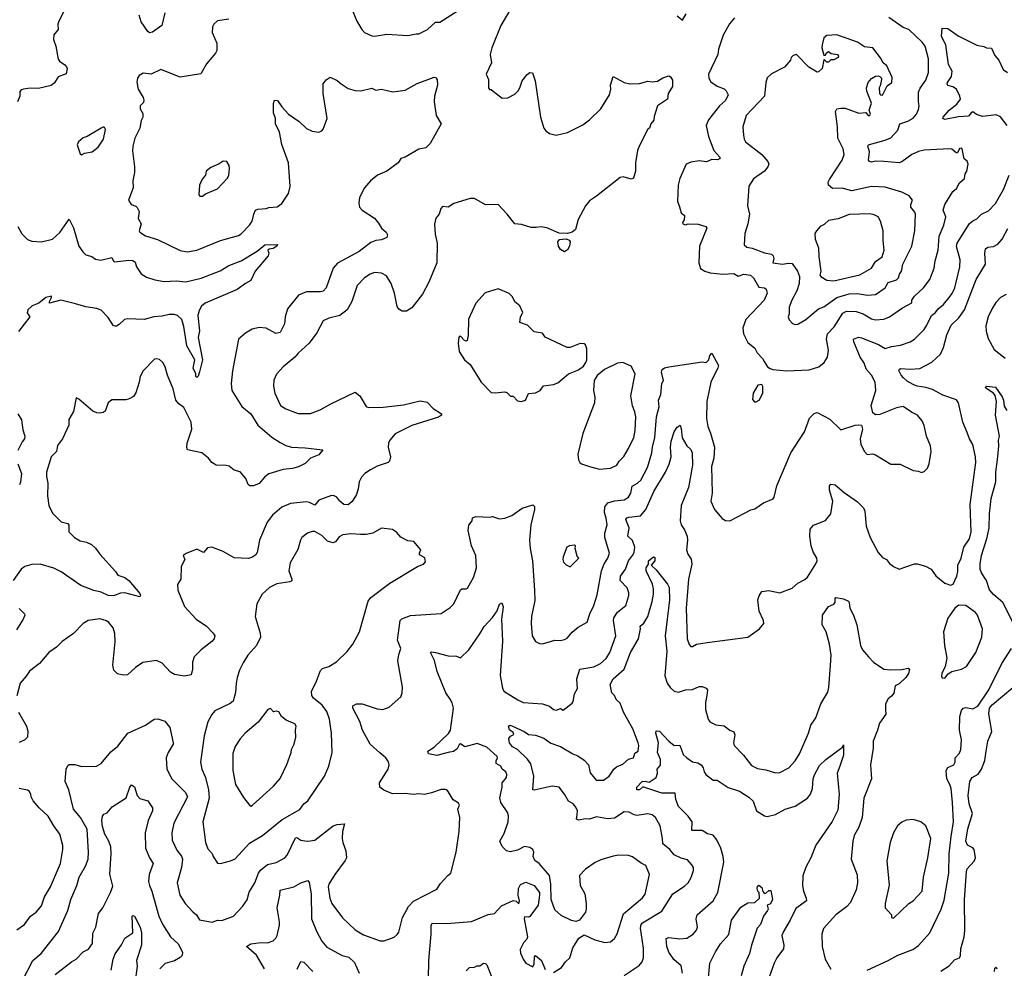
# Model space of a CAD drawing. Extents: x 1839239 to 1929705, y 762242 to 910352.
# Tile 63 of 256: x 1860849 to 1867943, y 786479 to 793317. Entities that reach past the tile are written whole.
import ezdxf

# ---------------------------------------------------------------- set-up
doc = ezdxf.new("R2010")
doc.units = 0

msp = doc.modelspace()

# ---------------------------------------------------------------- linework, layer by layer
at = {"layer": '0CON10XD'}
for points in [[(1863215, 793460), (1863278.1, 793305), (1863314.3, 793245), (1863333.3, 793225), (1863385, 793201.2), (1863405, 793198.8), (1863495, 793212), (1863645, 793202), (1863704.1, 793214.1), (1863725, 793216), (1863786.7, 793245), (1863845, 793298), (1863875, 793298.6), (1864008.1, 793381.9)], [(1864422.4, 793457.6), (1864315.8, 793275), (1864250, 793115), (1864238.6, 793065), (1864247.1, 793005), (1864208.6, 792925), (1864226, 792885), (1864227.5, 792825), (1864233.9, 792813.9), (1864245, 792813.3), (1864260.8, 792800.8), (1864325, 792751.2), (1864365, 792754.2), (1864415, 792779.2), (1864439.2, 792805), (1864452, 792825), (1864468.8, 792875), (1864505, 792921.2), (1864525, 792936.2), (1864543.6, 792933.6), (1864562, 792875), (1864601.4, 792615), (1864626, 792535), (1864638.8, 792515), (1864665, 792495.8), (1864715, 792485.6), (1864795, 792502.5), (1864905, 792558.6), (1864954, 792595), (1865035, 792674), (1865097.1, 792775), (1865107.1, 792815), (1865105.8, 792845), (1865125, 792907.5), (1865205, 792863.3), (1865243.9, 792853.9), (1865315, 792856.2), (1865375, 792873.8), (1865405, 792868.8), (1865445, 792873.8), (1865482.1, 792897.9), (1865525, 792913.3), (1865537.5, 792905), (1865551.7, 792881.7), (1865551.2, 792835), (1865520, 792785), (1865517.2, 792742.8), (1865444.2, 792695), (1865420.3, 792619.7), (1865417.7, 792592.3), (1865396.7, 792565), (1865386.7, 792535), (1865375, 792527.5), (1865316.2, 792415), (1865300, 792375), (1865285.8, 792285), (1865285.8, 792224.2), (1865270, 792175), (1865255, 792166.2), (1865197, 792183), (1865175, 792180), (1865005.6, 792044.4), (1864955, 792011.2), (1864925.6, 791974.4), (1864873.2, 791876.8), (1864852.5, 791805), (1864828.8, 791785), (1864795, 791775.5), (1864735, 791776.9), (1864645.6, 791815.6), (1864605, 791822.5), (1864570.3, 791819.7)], [(1861166.9, 793375), (1861130, 793305), (1861124, 793285), (1861126.7, 793245), (1861095, 793207.5), (1861092, 793175), (1861108, 793125), (1861125, 793032.5), (1861135, 793016.7), (1861175, 792992.5), (1861186.4, 792976.4), (1861190, 792965), (1861183, 792927), (1861125, 792903.8), (1861098.7, 792861.3), (1861075, 792841.9), (1860985, 792821.9), (1860925, 792824.2), (1860875, 792816), (1860859.5, 792810.5), (1860850.5, 792799.5), (1860848.8, 792765), (1860832.5, 792725)], [(1861893.8, 793366.2), (1861871.8, 793275), (1861805, 793225.9), (1861785, 793222.1), (1861772.7, 793232.7), (1861725, 793302.5), (1861709.7, 793349.7)], [(1865585, 793343.8), (1865625, 793314.2), (1865650.7, 793359.3)], [(1865998.6, 793331.4), (1865962.8, 793287.2), (1865917.1, 793205), (1865884.4, 793105), (1865877.8, 793065), (1865812, 792925), (1865814.2, 792895), (1865829.1, 792869.1), (1865875, 792838), (1865925, 792818.6), (1865939.2, 792805), (1865954.2, 792775), (1865932.9, 792735), (1865891.9, 792695), (1865812.5, 792595), (1865795.8, 792555), (1865810.6, 792475), (1865849.4, 792375), (1865894, 792325), (1865893.8, 792315), (1865875, 792305.8), (1865835, 792309.2), (1865797.3, 792292.7), (1865745, 792299.2), (1865685, 792290.9), (1865650, 792275), (1865605, 792172.5), (1865592.5, 792125), (1865588.3, 792008.3), (1865602, 791968), (1865614.3, 791924.3), (1865637.5, 791905), (1865636, 791874), (1865623.8, 791855), (1865627.5, 791845), (1865645, 791838.8), (1865665, 791846.2), (1865737, 791843), (1865792.5, 791825), (1865798.8, 791815), (1865746.5, 791685), (1865741.4, 791565), (1865755, 791524.2), (1865785, 791503.1), (1865823.1, 791493.1), (1865915, 791482.5), (1865995, 791487.4), (1866025, 791467), (1866065, 791483.4), (1866115, 791475.6), (1866136.7, 791456.7), (1866175, 791389.2), (1866215, 791384.2), (1866227.1, 791375), (1866233.1, 791345), (1866212.2, 791295), (1866080, 791155), (1866058.1, 791095), (1866062.6, 791052.6), (1866095, 790988.8), (1866145, 790950), (1866163.3, 790915), (1866200, 790875), (1866212.3, 790852.3), (1866237.5, 790815), (1866255, 790803.3), (1866275, 790796.2), (1866375, 790785.8), (1866537, 790793), (1866606.7, 790815), (1866644.2, 790845), (1866670, 790885), (1866676.5, 790935), (1866662.5, 791015), (1866668.1, 791051.9), (1866717.5, 791102.5), (1866778.2, 791201.8), (1866805, 791214.6), (1866875, 791213.9), (1866925.8, 791195.8), (1866985, 791161.5), (1867015, 791153.6), (1867075, 791158.5), (1867115, 791174.4), (1867209.1, 791240.9), (1867277.1, 791275), (1867276.7, 791295), (1867295, 791324.2), (1867360.8, 791385), (1867406.5, 791445), (1867436.4, 791525), (1867445, 791577.5), (1867465.4, 791655), (1867472.9, 791757.1), (1867506.4, 791835), (1867520.4, 791895), (1867503.1, 791945), (1867514.3, 791985), (1867571.7, 792078.3), (1867599.4, 792100.6), (1867619.7, 792140.3), (1867655, 792172.5), (1867660, 792205), (1867673.3, 792225), (1867682.5, 792275), (1867676, 792296), (1867653.8, 792315), (1867640, 792385), (1867635, 792391.4), (1867621.1, 792388.9), (1867605, 792356.7), (1867595, 792356.7), (1867565, 792383.8), (1867547, 792387), (1867365, 792375.4), (1867325, 792366.1), (1867275.3, 792344.7), (1867205, 792291.9), (1867185, 792284.4), (1867075.5, 792295.5), (1867015, 792296.4), (1866985, 792290.6), (1866971.2, 792295), (1866964.3, 792305), (1866970.7, 792365), (1866960, 792405), (1866965, 792415.6), (1866988.7, 792421.3), (1867085, 792447.5), (1867125, 792466.4), (1867175, 792520.8), (1867190.6, 792565), (1867248, 792585), (1867285, 792606.5), (1867310.5, 792635), (1867325, 792668.8), (1867330, 792695), (1867323.6, 792725), (1867325.4, 792795), (1867337.4, 792822.6), (1867378.3, 792881.7), (1867395.6, 792935), (1867396.7, 793035), (1867371.9, 793125), (1867350.8, 793155), (1867255.8, 793245), (1867215, 793260.8), (1867111.7, 793331.7)], [(1862355, 793320), (1862275, 793309.2), (1862246.7, 793285), (1862237.5, 793265), (1862236.2, 793225), (1862268.3, 793148.3), (1862269.2, 793095), (1862260, 793075), (1862195, 792998.6), (1862153.7, 792926.3), (1862005, 792903.3), (1861865, 792958), (1861795, 792924), (1861739.3, 792930.7), (1861710, 792915), (1861696.7, 792895), (1861693, 792867), (1861701.4, 792815), (1861738, 792755), (1861743, 792737), (1861740.7, 792719.3), (1861717.5, 792695), (1861717.5, 792675), (1861735, 792640), (1861736.2, 792615), (1861725, 792590), (1861713.8, 792535), (1861678.3, 792461.7), (1861664.2, 792404.2), (1861660.9, 792370.9), (1861676.7, 792255), (1861676.7, 792215), (1861663.1, 792155), (1861665.8, 792105), (1861633.8, 792015), (1861652.5, 791985), (1861685, 791972.5), (1861695, 791962.5), (1861710, 791935), (1861703.3, 791883.3), (1861722.9, 791845), (1861710, 791795), (1861713.8, 791785), (1861755, 791758.6), (1861842.6, 791732.6), (1862005, 791652.5), (1862055, 791644.3), (1862125, 791655.6), (1862295, 791724.3), (1862425, 791761.9), (1862445, 791772.9), (1862504, 791835), (1862524.2, 791865), (1862534.6, 791915.4), (1862546.9, 791943.1), (1862565, 791951.4), (1862624.4, 791955.6), (1862643, 791963), (1862703.2, 791966.8), (1862737.2, 791992.8), (1862785.4, 792064.6), (1862798.1, 792115), (1862785.4, 792285), (1862736.4, 792416.4), (1862720.6, 792505), (1862692.5, 792565), (1862692, 792605), (1862677.5, 792645), (1862677.7, 792712.3), (1862684.2, 792735.8), (1862706.7, 792735), (1862738.3, 792688.3), (1862785.8, 792635), (1862862.6, 792582.6), (1862915, 792531.4), (1862955, 792514.3), (1863005, 792506), (1863025, 792516), (1863035, 792528.8), (1863064.2, 792605), (1863035.6, 792785), (1863036.1, 792853.9), (1863056.1, 792883.9), (1863085, 792903.3), (1863135, 792878.8), (1863165.6, 792855.6), (1863215, 792822), (1863265, 792805.8), (1863305.7, 792804.3), (1863385, 792824), (1863415, 792810), (1863455, 792816), (1863536.7, 792796.7), (1863625, 792810), (1863713.4, 792856.6), (1863835, 792902.5), (1863845, 792900), (1863856.7, 792885), (1863860, 792845), (1863838, 792765), (1863833.8, 792725), (1863850, 792625), (1863886.5, 792565), (1863805, 792424.5), (1863775, 792392.2), (1863725, 792383.1), (1863626.7, 792325), (1863595, 792316.7), (1863575, 792283.8), (1863494.2, 792225.8), (1863427.5, 792195), (1863376.7, 792155), (1863333.8, 792105), (1863298, 792035), (1863292.9, 791995), (1863298, 791965), (1863315, 791944), (1863405.5, 791885.5), (1863435, 791851.2), (1863455, 791813.3), (1863490, 791785), (1863498.8, 791765), (1863495, 791747.5), (1863455, 791729.2), (1863415, 791724.3), (1863378.9, 791711.1), (1863295, 791645.7), (1863138, 791562), (1863107.1, 791525), (1863056.9, 791385), (1863035, 791360.6), (1863015, 791354.4), (1862915, 791355.6), (1862858, 791332), (1862777.7, 791232.3), (1862761.5, 791175), (1862755.7, 791125), (1862725, 791060.8), (1862695, 791054.3), (1862625, 791094), (1862575, 791098.8), (1862523.3, 791085), (1862475, 791056.2), (1862424, 791015), (1862382.9, 790785), (1862372.9, 790695), (1862376, 790645), (1862449.4, 790529.4), (1862512.9, 790475), (1862565, 790392.9), (1862665, 790308.6), (1862725, 790268.1), (1862765, 790248.1), (1862806.6, 790236.6), (1862905, 790231.4), (1863032.5, 790215), (1863005, 790180), (1862945, 790155.6), (1862905, 790118.8), (1862856.9, 790093.1), (1862815, 790081.4), (1862745.9, 790074.1), (1862643, 790043)], [(1866435, 791120), (1866455, 791121.2), (1866512, 791155), (1866605, 791233.3), (1866642, 791248), (1866736.1, 791313.9), (1866825, 791340.9), (1866885, 791342.9), (1866957.8, 791332.2), (1867015, 791336.9), (1867084.4, 791385), (1867105, 791423.1), (1867165, 791441.2), (1867180, 791455), (1867187.3, 791482.7), (1867202.5, 791505), (1867210.9, 791555), (1867276.5, 791685), (1867299.1, 791795), (1867303.6, 791915), (1867298.9, 791928.9), (1867268.6, 791965), (1867269.2, 791985), (1867280.8, 792015), (1867256.4, 792046.4), (1867205, 792072.5), (1867085, 792110), (1866985.5, 792114.5), (1866845, 792082), (1866775, 792102.5), (1866705, 792100), (1866675, 792123.8), (1866673.8, 792145), (1866682.5, 792165), (1866774.4, 792305), (1866787.9, 792345), (1866781.9, 792385), (1866743.4, 792463.4), (1866740.6, 792545), (1866726.2, 792655), (1866736.1, 792673.9), (1866765, 792680), (1866795, 792678), (1866895, 792642), (1866945, 792646.7), (1866961.2, 792625), (1866975, 792626.2), (1866979.4, 792635), (1866970, 792665), (1866986.2, 792715), (1866952.7, 792802.7), (1866950.8, 792825), (1866962, 792865), (1866985, 792893.3), (1867015, 792910), (1867035, 792913.3), (1867045, 792907.5), (1867057.5, 792895), (1867057.5, 792885), (1867049.3, 792840.7), (1867040, 792825), (1867043.3, 792785), (1867050, 792775), (1867065, 792773.3), (1867099.3, 792840.7), (1867132.5, 792865), (1867135, 792900), (1867096.7, 792985), (1867070, 793005), (1867050.7, 793040.7), (1866995, 793113.3), (1866935, 793120), (1866885.6, 793155.6), (1866735, 793208.8), (1866665, 793202.5), (1866643.3, 793185), (1866630, 793135), (1866627.5, 793115), (1866641.7, 793061.7), (1866655, 793060), (1866660, 793075), (1866675, 793086.7), (1866695, 793072.5), (1866740, 793065), (1866747.5, 793055), (1866746.4, 793043.6), (1866715, 793027.5), (1866693, 793027), (1866675, 793010), (1866665, 793010), (1866648.3, 793028.3), (1866641.7, 793028.3), (1866630, 792965), (1866605, 792940), (1866595, 792937.5), (1866533.3, 792975), (1866446.1, 793066.1), (1866420.7, 793059.3), (1866407.5, 793045), (1866402.5, 793025), (1866360, 792975), (1866265, 792926.7), (1866235, 792897.5), (1866224.2, 792865), (1866214.6, 792765.4), (1866083.3, 792625), (1866058.6, 792545), (1866064.5, 792484.5), (1866068.1, 792455), (1866077.2, 792437.2), (1866195.8, 792345), (1866240, 792295), (1866245.6, 792275), (1866239.4, 792255), (1866214.3, 792225), (1866135, 792170), (1866103.2, 792116.8), (1866092.5, 791975), (1866106, 791915), (1866095.6, 791844.4), (1866074.4, 791775), (1866069.2, 791695), (1866086.5, 791676.5), (1866125, 791670.4), (1866215, 791636.9), (1866265, 791626.9), (1866276.7, 791615), (1866282.5, 791595), (1866275, 791563.8), (1866345, 791554.5), (1866385, 791562.9), (1866415, 791560), (1866453.8, 791505), (1866466.2, 791465), (1866465.2, 791414.7), (1866448.3, 791361.7), (1866411.1, 791295), (1866393.1, 791245), (1866392.5, 791197.5), (1866386.2, 791175), (1866392.3, 791152.3), (1866417.3, 791127.3), (1866435, 791120)], [(1867962.9, 792555), (1867915, 792615.7), (1867885, 792630), (1867785, 792620), (1867743.2, 792633.2), (1867715, 792651.5), (1867703.8, 792645), (1867685, 792620.9), (1867612.9, 792617.1), (1867515, 792598), (1867500, 792605), (1867501.2, 792615), (1867544.3, 792665), (1867601.2, 792708.8), (1867627.1, 792745), (1867623.1, 792765), (1867597.8, 792815), (1867571.7, 792831.7), (1867535, 792843.1), (1867531.1, 792851.1), (1867533.1, 792865), (1867563.1, 792906.9), (1867567, 792945), (1867541, 792995), (1867520.9, 793135), (1867490.8, 793195), (1867495, 793256.7), (1867535, 793253.3), (1867610.7, 793200.7), (1867745, 793132.9), (1867794.3, 793124.3), (1867815, 793113.1), (1867851.4, 793111.4), (1867875, 793057.5), (1867904.2, 793024.2), (1867935, 792958), (1867966.2, 792935)], [(1861295, 792342.5), (1861315.8, 792354.2), (1861372, 792365), (1861415, 792397.1), (1861453.1, 792455), (1861466.2, 792525), (1861460, 792540), (1861455, 792543.3), (1861435, 792535.8), (1861335.5, 792474.5), (1861305, 792465.7), (1861272.6, 792437.4), (1861263.8, 792415), (1861285, 792350), (1861295, 792342.5)], [(1862165, 792044), (1862188.3, 792061.7), (1862275, 792096.7), (1862346.2, 792175), (1862355.8, 792195), (1862360, 792245), (1862357.5, 792265), (1862340, 792295), (1862315, 792297.5), (1862285, 792277.5), (1862225, 792252.5), (1862193.3, 792225), (1862186.7, 792195), (1862163.9, 792166.1), (1862143.3, 792125), (1862140, 792055), (1862147.5, 792045), (1862165, 792044)], [(1860869.3, 786390.7), (1860944.4, 786535), (1861002.2, 786585), (1861128.9, 786745), (1861194.7, 786895.3), (1861216.2, 786975), (1861261.5, 787075), (1861276.5, 787135), (1861322.7, 787215), (1861340.9, 787265), (1861343.9, 787315), (1861335, 787481.2), (1861286.8, 787566.8), (1861236.4, 787625), (1861202.7, 787765), (1861177.1, 787825), (1861184.4, 787915), (1861195, 787940), (1861205, 787948), (1861245, 787948.6), (1861295, 787932.9), (1861402.5, 787935), (1861435, 787956.2), (1861505, 788040), (1861555, 788079.2), (1861628.8, 788175), (1861755, 788230.8), (1861816.7, 788275), (1861845, 788277.1), (1861895, 788260), (1861930, 788215), (1861954.3, 788105), (1861954.2, 788095), (1861918.6, 788035), (1861903.1, 787995), (1861909.4, 787915), (1861945.3, 787845.3), (1862043.5, 787745), (1862057.5, 787715), (1861959.5, 787525), (1861944.4, 787455), (1861948.3, 787401.7), (1861981.5, 787331.5), (1862015, 787287.5), (1862020.8, 787265), (1862014.6, 787205), (1861982.9, 787095), (1862002, 787005), (1862042, 786945), (1862095, 786885.8), (1862123.6, 786863.6), (1862145, 786828.8), (1862235, 786812.5), (1862274.3, 786825.7), (1862305, 786822.9), (1862388.8, 786855), (1862454.3, 786925), (1862486.6, 786973.4), (1862502.2, 787027.8), (1862543.1, 787095), (1862569.1, 787165), (1862584.1, 787185.9), (1862635, 787227.5), (1862697.6, 787242.4), (1862760, 787275), (1862776.9, 787295), (1862835, 787418.6), (1862845, 787420.6), (1862875, 787403.6), (1862903, 787397), (1862925, 787394.4), (1862975, 787402.2), (1863108, 787505), (1863135, 787514.4), (1863190, 787520), (1863175.6, 787465), (1863171.1, 787415), (1863175.7, 787385), (1863199.4, 787325), (1863202.9, 787275), (1863194.2, 787255), (1863118.9, 787155), (1863076.7, 787085), (1863070.5, 787065), (1863083.2, 786985), (1863097, 786947), (1863175, 786842.5), (1863266, 786755), (1863325, 786720.6), (1863445, 786677.5), (1863475, 786677.5), (1863545.6, 786704.4), (1863568.3, 786721.7), (1863580.3, 786739.7), (1863607.8, 786845), (1863648.9, 786925), (1863685, 786962.2), (1863855, 787050), (1863880.9, 787089.1), (1863932.4, 787147.6), (1863955.6, 787165), (1863993.2, 787316.8), (1864014.2, 787465), (1864020, 787565), (1864006, 787625), (1864017.8, 787655), (1864009.1, 787669.1), (1863972.6, 787692.6), (1863935, 787753.8), (1863925, 787766.2), (1863915, 787768.8), (1863885, 787768.8), (1863816.9, 787743.1), (1863765, 787732.9), (1863725, 787736.5), (1863685, 787731.1), (1863625, 787739.5), (1863535, 787736.9), (1863472.2, 787762.2), (1863444.3, 787785), (1863441.2, 787815), (1863504, 787915), (1863510.6, 787945), (1863505, 787966.2), (1863485.7, 787995), (1863443, 788033), (1863374.4, 788095), (1863318.9, 788195), (1863298.6, 788258.6), (1863248, 788355), (1863248.8, 788371.2), (1863274.5, 788385.5), (1863315, 788384.5), (1863425, 788350), (1863465.5, 788344.5), (1863509.7, 788360.3), (1863593.8, 788435), (1863604, 788465), (1863605.8, 788505), (1863573.5, 788695), (1863579.7, 788740.3), (1863594.2, 788785), (1863571.2, 788845), (1863590, 788985), (1863602, 788998), (1863665, 789021.9), (1863885, 789035.8), (1863950.6, 789079.4), (1863975.7, 789105), (1864025, 789206.7), (1864035, 789213.8), (1864065, 789213.8), (1864075, 789220), (1864118, 789295), (1864139.2, 789365), (1864134.4, 789455), (1864103.7, 789523.7), (1864078.8, 789635), (1864085, 789673.3), (1864108, 789705), (1864110, 789725), (1864135, 789735.7), (1864235, 789732), (1864255, 789736.2), (1864305, 789718), (1864345, 789724.2), (1864395, 789742.9), (1864470, 789795), (1864545, 789820), (1864557.1, 789807.1), (1864557.5, 789785), (1864531.9, 789675), (1864522.5, 789565), (1864526.4, 789505), (1864544.4, 789415), (1864558.5, 789201.5), (1864560.9, 789129.1), (1864536.9, 789015), (1864533.1, 788965), (1864540, 788875), (1864563.9, 788833.9), (1864595, 788820), (1864615, 788818.8), (1864705, 788844), (1864745, 788842), (1864775, 788848), (1864792.1, 788857.9), (1864828.3, 788901.7), (1864872.4, 788937.6), (1864936.2, 788973.8), (1864955.4, 789034.6), (1864985.6, 789095), (1865008.6, 789171.4), (1865040, 789345), (1865059.6, 789395), (1865086.4, 789435), (1865098.6, 789471.4), (1865065.3, 789585.3), (1865065.3, 789615), (1865080.9, 789675), (1865075, 789723.8), (1865061.6, 789765), (1865063.8, 789805), (1865085.3, 789834.7), (1865135, 789849.2), (1865204.6, 789855.4), (1865235, 789874.2), (1865252.9, 789905), (1865260.8, 789955), (1865299.2, 789975), (1865325, 789996.7), (1865372.1, 790087.9), (1865402.9, 790195), (1865407.1, 790235), (1865425.8, 790305), (1865436.6, 790455), (1865456.7, 790525), (1865450.3, 790575), (1865467.5, 790615), (1865476.3, 790693.7), (1865486.8, 790715), (1865472.1, 790775), (1865478.4, 790795), (1865493.7, 790806.3), (1865525.1, 790814.9), (1865765, 790850.7), (1865795, 790846.5), (1865812.7, 790865), (1865820, 790895), (1865835, 790914), (1865883.8, 790825), (1865879.2, 790805), (1865851.5, 790755), (1865828.9, 790705), (1865800, 790565), (1865798.1, 790441.9), (1865805.6, 790385), (1865826, 790336), (1865854.5, 790235), (1865850, 790155), (1865833.9, 790096.1), (1865838.1, 789905), (1865827.1, 789845), (1865854, 789785), (1865910.5, 789720.5), (1865935, 789706.7), (1865965.9, 789704.1), (1866115.8, 789784.2), (1866145, 789792), (1866206.7, 789835), (1866277.3, 789862.7), (1866285.5, 789875), (1866303.8, 789956.2), (1866405.6, 790194.4), (1866503.4, 790346.6), (1866540, 790445), (1866572.1, 790477.9), (1866595, 790484.2), (1866685, 790438), (1866765, 790360), (1866867, 790393), (1866895, 790397.5), (1866913, 790393), (1866920, 790365), (1866904.1, 790295.9), (1866908, 790255), (1866935, 790203.3), (1866955, 790183.3), (1866995, 790186.7), (1867015, 790180), (1867125, 790113.3), (1867193, 790113), (1867285, 790067.5), (1867325, 790062.5), (1867345, 790053.3), (1867365, 790060), (1867388.8, 790085), (1867401.2, 790115), (1867415.8, 790205), (1867410.8, 790245), (1867382.9, 790315), (1867365, 790392.5), (1867350, 790425), (1867316.7, 790465), (1867275, 790486.7), (1867215, 790527.5), (1867165, 790518.8), (1867045, 790470), (1867015, 790468.8), (1866995, 790482.5), (1866984, 790535), (1867018, 790645), (1867012.2, 790705), (1866985.5, 790755), (1866950.9, 790795), (1866930.3, 790845), (1866904.1, 790885), (1866859.2, 790995), (1866856.7, 791013.3), (1866892.3, 791027.7), (1866915, 791024.4), (1867035.7, 790975.8), (1867085, 790947.5), (1867129.1, 790960.9), (1867195, 790970.5), (1867263.8, 790995), (1867295, 791014.3), (1867365, 791084.3), (1867385, 791114), (1867417.1, 791185), (1867446.9, 791205), (1867467.4, 791232.6), (1867505, 791262.7), (1867544.3, 791314.3), (1867566.7, 791343.3), (1867585.9, 791385), (1867623.1, 791535), (1867624.6, 791585), (1867597.2, 791682.8), (1867602.3, 791705), (1867692.2, 791847.8), (1867715, 791868.1), (1867745, 791882.5), (1867778, 791915), (1867830, 791940), (1867878.8, 791991.2), (1867937.3, 792092.7), (1867977.1, 792195)], [(1864570.3, 791819.7), (1864535, 791819.4), (1864465, 791840.8), (1864415.8, 791845.8), (1864361.2, 791915), (1864295, 791984), (1864205, 791982.5), (1864125, 792028.6), (1864095, 792027.8), (1863977.7, 791992.3), (1863935, 791966), (1863895, 791970), (1863883, 791957), (1863871.2, 791915), (1863846.7, 791885), (1863838.3, 791841.7), (1863841.2, 791771.2), (1863856.7, 791705), (1863854.3, 791565), (1863795.6, 791425), (1863752, 791338), (1863675, 791240.6), (1863635, 791215.8), (1863605, 791215.8), (1863581.1, 791231.1), (1863569.1, 791249.1), (1863550, 791345), (1863525.7, 791415), (1863490.9, 791470.9), (1863455, 791488.6), (1863405, 791494.3), (1863375, 791483.5), (1863333.8, 791456.2), (1863279.7, 791400.3), (1863242.9, 791285), (1863207.1, 791225), (1863156, 791184), (1863076.7, 791165), (1863034, 791145), (1862989.5, 791060.5), (1862935.4, 790984.6), (1862855, 790914.2), (1862830.8, 790885), (1862745.8, 790815), (1862698.8, 790761.2), (1862680.9, 790719.1), (1862678, 790675), (1862688, 790625), (1862728.8, 790535), (1862765, 790512.5), (1862855, 790477.5), (1862945, 790477.1), (1863013.8, 790505), (1863091.1, 790548.9), (1863265, 790631.2), (1863300, 790605), (1863345, 790527.5), (1863361.4, 790521.4), (1863467.4, 790522.6), (1863615, 790539.5), (1863735, 790570), (1863785, 790558.8), (1863826.7, 790515), (1863887.5, 790475), (1863887.5, 790465), (1863867.3, 790452.7), (1863675, 790391.4), (1863555, 790330.8), (1863515, 790286.2), (1863505.8, 790264.2), (1863502.5, 790235), (1863520.8, 790165), (1863514.3, 790135.7), (1863504.3, 790125.7), (1863425, 790099.4), (1863377.2, 790072.8), (1863334.6, 790045.4), (1863310.6, 790019.4), (1863294.6, 789985.4), (1863288.2, 789935), (1863274.5, 789895), (1863245, 789844.2), (1863215, 789818.6), (1863185, 789822), (1863156.2, 789845), (1863133.3, 789875), (1863115, 789885.8), (1863095, 789888), (1863005, 789852.5), (1862975, 789817.5), (1862937.3, 789837.3), (1862915, 789841.2), (1862800.3, 789829.7), (1862737.4, 789802.6), (1862669.4, 789745), (1862631.1, 789695), (1862576.9, 789565), (1862560.8, 789475), (1862551.2, 789458.8), (1862520.6, 789439.4), (1862495, 789433.3), (1862395, 789438.1), (1862315, 789482.5), (1862233.6, 789513.6), (1862201.2, 789508.8), (1862173, 789477), (1862125, 789500), (1862049.3, 789469.3), (1862027.5, 789455), (1862037.5, 789425), (1862012.5, 789375), (1862008.8, 789285), (1861986, 789245), (1861987.5, 789205), (1862036.6, 789086.6), (1862120, 788995), (1862193.8, 788945), (1862243.8, 788895), (1862254, 788875), (1862248.8, 788855), (1862234.2, 788835.8), (1862156.7, 788775), (1862106.2, 788725), (1862094.1, 788685.9), (1862093.9, 788636.1), (1862085, 788593.3), (1862035, 788584), (1861965, 788596.2), (1861935, 788613.8), (1861875, 788678.8), (1861835, 788698), (1861735.7, 788684.3), (1861682.1, 788647.9), (1861625, 788593.8), (1861595, 788591.2), (1861552.3, 788602.3), (1861528.1, 788628.1), (1861519.4, 788665), (1861537.6, 788832.4), (1861533.3, 788893.3), (1861523.2, 788933.2), (1861492.1, 788972.1), (1861474.5, 788984.5), (1861425, 788998.9), (1861343.2, 788986.8), (1861305.7, 788964.3), (1861236.8, 788893.2), (1861154.5, 788835.5), (1861115, 788794.2), (1861058, 788755), (1860990.8, 788675), (1860918.3, 788621.7), (1860895.7, 788585), (1860852.5, 788535), (1860827, 788443)], [(1866715, 791434.7), (1866902.7, 791477.3), (1866985.8, 791525), (1867015, 791572.9), (1867063.6, 791606.4), (1867077.5, 791655), (1867069.4, 791725), (1867071.1, 791795), (1867051.9, 791865), (1867034, 791895), (1867005, 791911.1), (1866975, 791918.5), (1866825, 791912.5), (1866745, 791881.9), (1866675, 791870), (1866645, 791840), (1866616, 791825), (1866590, 791795), (1866578.8, 791775), (1866581.2, 791735), (1866603.1, 791673.1), (1866606.4, 791606.4), (1866621.8, 791505), (1866614.5, 791475), (1866621.4, 791465), (1866665, 791438.9), (1866715, 791434.7)], [(1860835, 791826.2), (1860865, 791772.5), (1860905, 791731.9), (1860935, 791721.5), (1861005, 791714.4), (1861085, 791734.4), (1861137, 791783), (1861205, 791880), (1861237, 791817), (1861274.2, 791685), (1861302.6, 791642.6), (1861325, 791622.5), (1861368.9, 791608.9), (1861395, 791590), (1861433.6, 791583.6), (1861512, 791602), (1861524, 791575), (1861535, 791570.6), (1861635, 791584.3), (1861665, 791580.8), (1861679.7, 791569.7), (1861690, 791535), (1861724, 791485), (1861761.4, 791461.4), (1861822, 791442), (1861890.7, 791430.7), (1861975, 791433.5), (1862045, 791427.8), (1862155, 791453.1), (1862293, 791507), (1862355, 791545.4), (1862445, 791579.5), (1862560.7, 791649.3), (1862615, 791694.3), (1862706.7, 791696.7), (1862702.5, 791685), (1862675, 791666.7), (1862645, 791662.5), (1862637.5, 791655), (1862643.3, 791635), (1862640, 791615), (1862546.2, 791505), (1862513.9, 791436.1), (1862475, 791416), (1862415, 791372), (1862185, 791274.4), (1862158.5, 791251.5), (1862140.7, 791220.7), (1862131.1, 791185), (1862144.3, 791075), (1862135.6, 791025), (1862165.3, 790865), (1862145, 790777.5), (1862135, 790747.5), (1862125, 790737.5), (1862117.5, 790745), (1862118.8, 790765), (1862098, 790805), (1862111.2, 790865), (1862054, 790965), (1862032.3, 791105), (1862016.1, 791156.1), (1861985.5, 791185.5), (1861961.9, 791191.9), (1861925, 791191.5), (1861875, 791179.5), (1861815, 791174.6), (1861745, 791155.4), (1861625, 791161.1), (1861604.5, 791155.5), (1861565, 791120), (1861545, 791106.7), (1861535, 791106.7), (1861525, 791110), (1861485, 791170), (1861435, 791222), (1861404.5, 791234.5), (1861325, 791247.3), (1861249.7, 791269.7), (1861145, 791294.4), (1861062.5, 791272.5), (1861062.5, 791285), (1861078.8, 791315), (1861076.7, 791325), (1861037.5, 791315), (1860986.1, 791273.9), (1860937.5, 791255), (1860907.5, 791225), (1860903.6, 791203.6), (1860922.5, 791175), (1860840.9, 791069.1)], [(1865264.6, 789455), (1865276.7, 789475), (1865281.5, 789515), (1865263.1, 789563.1), (1865230.6, 789595), (1865240, 789655), (1865216.7, 789715), (1865222.5, 789725), (1865238.5, 789731.5), (1865320.5, 789739.5), (1865359.4, 789785), (1865418.1, 789915), (1865500.9, 790055), (1865527.1, 790112.9), (1865543.4, 790166.6), (1865536.9, 790235), (1865542.1, 790277.9), (1865564.3, 790345), (1865585, 790380), (1865606.7, 790395), (1865615, 790370), (1865622.3, 790302.3), (1865655.4, 790245.4), (1865685, 790218), (1865694.6, 790194.6), (1865696.2, 790105), (1865668.5, 789945), (1865635, 789868), (1865613.8, 789815), (1865607.8, 789705), (1865615.5, 789675), (1865639, 789639), (1865657.2, 789595), (1865660, 789565), (1865653.1, 789495), (1865662.9, 789465), (1865686.9, 789426.9), (1865691.7, 789391.7), (1865666.4, 789285), (1865651.2, 789075), (1865658.5, 788855), (1865672.2, 788812.2), (1865685, 788799.2), (1865695, 788799.2), (1865725, 788814.2), (1865802.5, 788827.5), (1866095, 788865.7), (1866180, 788925), (1866211.2, 788965), (1866208.8, 788985), (1866176.2, 789053.8), (1866165.8, 789135), (1866175.8, 789164.2), (1866195.9, 789194.1), (1866245, 789202.5), (1866325, 789185.7), (1866415, 789218), (1866454.4, 789255.6), (1866505, 789281.2), (1866525, 789298.8), (1866586, 789395), (1866593.8, 789415), (1866592, 789435), (1866565, 789480), (1866550, 789525), (1866541.9, 789595), (1866544.3, 789645), (1866567.3, 789672.7), (1866655, 789705.8), (1866693.3, 789755), (1866707.3, 789845), (1866684.4, 789925), (1866684.1, 789955.9), (1866691.7, 789968.3), (1866725, 789964), (1866788.8, 789908.8), (1866885, 789841.1), (1866927.6, 789797.6), (1866936.7, 789775), (1866947.9, 789665), (1866975.6, 789585), (1867035, 789476.2), (1867065, 789440), (1867093.3, 789425), (1867115.8, 789395.8), (1867144.1, 789374.1), (1867185, 789356.7), (1867296.4, 789393.6), (1867315, 789393.8), (1867375, 789376.7), (1867415, 789356.7), (1867448.3, 789308.3), (1867515, 789256.2), (1867555, 789240), (1867575, 789247.5), (1867600.6, 789305), (1867608.6, 789338.6), (1867608.8, 789385), (1867631.4, 789435), (1867652.2, 789515), (1867690.9, 789575), (1867703.8, 789625), (1867697.3, 789822.7), (1867737.9, 790125), (1867735.5, 790165), (1867715, 790253.8), (1867691.1, 790295), (1867675, 790341.2), (1867644.6, 790415), (1867612.5, 790555), (1867597.5, 790577.5), (1867499.1, 790609.2), (1867425, 790651.1), (1867376.2, 790666.2), (1867316, 790675), (1867285, 790688.1), (1867242.3, 790712.3), (1867216.7, 790735), (1867198.9, 790755), (1867183.1, 790786.9), (1867184.5, 790795.5), (1867195, 790802.9), (1867265, 790796.8), (1867335, 790802.1), (1867421.3, 790848.7), (1867481.9, 790905), (1867504.4, 790955), (1867527.5, 791045), (1867559.1, 791115), (1867615, 791168.2), (1867655, 791224.4), (1867740, 791445), (1867808.2, 791555), (1867802.5, 791635), (1867806.7, 791665), (1867822.9, 791677.1), (1867865, 791682.5), (1867895, 791698.5), (1867927.3, 791735), (1867967.6, 791812.4)], [(1864775, 791643.3), (1864745, 791660), (1864731.2, 791685), (1864726.2, 791715), (1864738, 791732), (1864785, 791737.1), (1864806.4, 791726.4), (1864814, 791715), (1864809.2, 791685), (1864795, 791657.5), (1864775, 791643.3)], [(1864465, 790563.8), (1864492.5, 790575), (1864515, 790622.5), (1864565, 790626.7), (1864597.5, 790645), (1864623, 790677), (1864695, 790686.7), (1864725, 790700), (1864802.5, 790765), (1864875, 790793.8), (1864911.2, 790818.8), (1864928.8, 790845), (1864934.1, 790865.9), (1864935.8, 790945), (1864925, 790973.3), (1864915, 790981.2), (1864886.4, 790983.6), (1864815, 790953.3), (1864793.6, 790953.6), (1864635, 791027.5), (1864615, 791056.7), (1864556.4, 791066.4), (1864506.7, 791115), (1864453.3, 791135), (1864455.8, 791174.2), (1864473.8, 791205), (1864453.3, 791255), (1864415, 791283.3), (1864398.8, 791318.8), (1864374.1, 791344.1), (1864295, 791376.7), (1864202.7, 791347.3), (1864135.9, 791274.1), (1864082.4, 791157.6), (1864078.8, 791041.2), (1864072.5, 791005), (1864065, 791000), (1864053.3, 791005), (1864025, 791036.7), (1864012.3, 791027.7), (1864008, 790985), (1864015.8, 790925.8), (1864053.8, 790865), (1864095, 790832.5), (1864172.9, 790705), (1864245, 790630), (1864275, 790626.7), (1864345, 790633.3), (1864358.3, 790628.3), (1864383.9, 790603.9), (1864405, 790602.5), (1864435, 790570), (1864465, 790563.8)], [(1867955, 791335.3), (1867915.3, 791315), (1867882.8, 791277.2), (1867854.4, 791235), (1867825.7, 791175), (1867810.8, 791110.8), (1867811.3, 791071.3), (1867827.6, 791017.6), (1867869.8, 790939.8), (1867948, 790878)], [(1862643, 790043), (1862615, 790020.8), (1862575, 789974), (1862532.3, 789957.7), (1862505.9, 789955.9), (1862495.7, 789965.7), (1862478.6, 790008.6), (1862437, 790057), (1862395, 790070), (1862357.4, 790097.4), (1862336, 790104), (1862265, 790105.7), (1862233.8, 790125), (1862210, 790155), (1862160, 790195), (1862056.7, 790216.7), (1862052, 790232), (1862055.8, 790265), (1862088.9, 790365), (1862084.4, 790415), (1862030.8, 790520.8), (1861995, 790547.5), (1861974.4, 790575), (1861955, 790656.7), (1861913.1, 790755), (1861897.5, 790815), (1861878.8, 790845), (1861855, 790866.2), (1861835, 790873.3), (1861819.3, 790870.7), (1861737.5, 790785), (1861716.1, 790743.9), (1861710, 790705), (1861685, 790627.5), (1861668.3, 790601.7), (1861637.3, 790582.7), (1861614.1, 790575.9), (1861512.3, 790577.7), (1861486.7, 790555), (1861463.9, 790496.1), (1861450, 790485), (1861425, 790481.2), (1861405, 790482), (1861375.6, 790495.6), (1861275, 790582.5), (1861255, 790590), (1861236.4, 790493.6), (1861203.3, 790435), (1861203.3, 790395), (1861157.8, 790295), (1861122.1, 790247.9), (1861114.3, 790205), (1861076.5, 790165), (1861041.1, 790055), (1861041.1, 790025), (1861052.2, 789975), (1861050, 789885), (1861058.6, 789815), (1861085, 789760), (1861146.4, 789696.4), (1861196.7, 789685), (1861203.9, 789673.9), (1861202, 789625), (1861244.6, 789584.6), (1861285, 789560.6), (1861330.3, 789550.3), (1861365, 789534.3), (1861395, 789508), (1861426.9, 789465), (1861538.8, 789338.8), (1861555, 789312.5), (1861605, 789296), (1861635, 789273.8), (1861715, 789180), (1861720, 789165), (1861715, 789157.5), (1861605, 789184.3), (1861575, 789182.9), (1861525, 789164.6), (1861485, 789166.1), (1861435, 789190.4), (1861382.7, 789202.7), (1861289.4, 789239.4), (1861146.3, 789336.3), (1861095, 789364.4), (1860995, 789392.9), (1860935, 789388.6), (1860885, 789374.2), (1860860, 789355), (1860800.9, 789275)], [(1865025, 790076.4), (1865105, 790083.8), (1865150.8, 790105), (1865168, 790135), (1865200.7, 790169.3), (1865235.5, 790225), (1865273.6, 790305), (1865283.1, 790355), (1865289.1, 790455), (1865281.3, 790491.3), (1865263.2, 790533.2), (1865251.4, 790605), (1865282, 790765), (1865255, 790818.8), (1865195, 790846), (1865155, 790841.2), (1865062.5, 790795), (1865008.3, 790751.7), (1864988.8, 790715), (1864982, 790645), (1864992, 790595), (1864990, 790555), (1864905.6, 790334.4), (1864869.2, 790185), (1864874, 790145), (1864884, 790125), (1864896.2, 790115), (1864953.8, 790095), (1865025, 790076.4)], [(1866143, 790563), (1866155, 790563.3), (1866176.7, 790575), (1866202.5, 790625), (1866203, 790673), (1866195, 790687.5), (1866167, 790683), (1866133.3, 790625), (1866128.3, 790578.3), (1866143, 790563)], [(1868004.5, 788975), (1867933.1, 789115), (1867865, 789172.5), (1867835.9, 789205.9), (1867815.4, 789275), (1867778.9, 789328.9), (1867769.4, 789355), (1867768.5, 789395), (1867779.3, 789455), (1867819.6, 789585), (1867833.5, 789655), (1867835.4, 789755), (1867846.9, 789865), (1867881.5, 789985), (1867880.8, 790055), (1867896.5, 790165), (1867904.2, 790245), (1867901.2, 790285), (1867907.5, 790315), (1867880, 790465), (1867887.1, 790565), (1867877.3, 790607.3), (1867865.5, 790625.5), (1867816.7, 790655), (1867804, 790665), (1867814.5, 790675.5), (1867878.3, 790668.3), (1867927.6, 790597.6), (1867937.1, 790575), (1867941.7, 790531.7), (1867960.5, 790500.5)], [(1860835.8, 790475), (1860861.7, 790431.7), (1860871.4, 790361.4), (1860885.7, 790314.3), (1860883.8, 790295), (1860866.9, 790275), (1860835, 790212.5)], [(1860834.4, 790115), (1860862.5, 790045), (1860854, 789984), (1860846.9, 789965)], [(1862295, 787234), (1862367.2, 787252.8), (1862400.9, 787269.1), (1862505, 787381.4), (1862597.5, 787435), (1862739.1, 787550.9), (1862866.2, 787623.8), (1862896.4, 787663.6), (1862924, 787685), (1863045.8, 787865), (1863075.8, 787935), (1863098.9, 788035), (1863094.4, 788175), (1863081.9, 788275), (1863060.6, 788330.6), (1863028.1, 788375), (1862965.7, 788425), (1862954.4, 788445), (1862952.2, 788475), (1862988, 788548), (1863015, 788626.2), (1863030.3, 788639.7), (1863076.7, 788655), (1863131.3, 788688.7), (1863207.6, 788762.4), (1863249.2, 788815), (1863296.4, 788903.6), (1863360, 789125), (1863378.3, 789151.7), (1863514.5, 789255.5), (1863713.9, 789376.1), (1863758.2, 789391.8), (1863771.3, 789408.7), (1863767, 789437), (1863728.3, 789458.3), (1863728.3, 789471.7), (1863740, 789495), (1863687.5, 789555), (1863645, 789560), (1863595, 789586.7), (1863563.9, 789623.9), (1863535, 789642.5), (1863455, 789652.5), (1863393.3, 789615), (1863345, 789605.8), (1863305, 789606.7), (1863235, 789610.3), (1863176.7, 789603.3), (1863150.9, 789589.1), (1863125, 789553.8), (1863105, 789545.8), (1863066.8, 789556.8), (1863025, 789599.2), (1862975, 789628.1), (1862955, 789628.6), (1862923.3, 789615), (1862882, 789585), (1862870.8, 789565), (1862853, 789497), (1862797.3, 789402.7), (1862788.1, 789345), (1862810, 789285), (1862808.7, 789271.3), (1862795.5, 789264.5), (1862700.2, 789249.8), (1862648.8, 789225), (1862596.2, 789175), (1862558, 789105), (1862546.1, 789013.9), (1862582.2, 788895), (1862583.1, 788865), (1862553.8, 788806.2), (1862492.9, 788735), (1862458.7, 788681.3), (1862432.6, 788627.4), (1862415.4, 788574.6), (1862409.1, 788530.9), (1862403.4, 788466.6), (1862385.7, 788405), (1862365, 788388.1), (1862255, 788334.2), (1862232.7, 788307.3), (1862204.4, 788255), (1862176.9, 788155), (1862151.1, 787965), (1862160, 787915), (1862187.5, 787855), (1862209.1, 787765), (1862214.6, 787705.4), (1862168.6, 787535), (1862188.1, 787385), (1862205, 787340), (1862235.5, 787305.5), (1862242, 787285), (1862275, 787237.5), (1862295, 787234)], [(1864815, 789372.5), (1864876.2, 789435), (1864865, 789450), (1864850, 789505), (1864852.5, 789525), (1864845, 789530), (1864810, 789525), (1864790, 789515), (1864764.2, 789445), (1864760.8, 789425), (1864765.9, 789405.9), (1864785, 789386.7), (1864815, 789372.5)], [(1864695, 786447.5), (1864752.5, 786485), (1864781.2, 786525), (1864812.5, 786555), (1864833, 786627), (1864877.5, 786695), (1864915, 786720), (1864992.5, 786685), (1865065, 786664), (1865105, 786670), (1865135, 786693.8), (1865152.5, 786727.5), (1865198.9, 786871.1), (1865335, 786987.5), (1865355, 787012.9), (1865385.7, 787155), (1865360.8, 787220.8), (1865326.8, 787236.8), (1865265, 787282.9), (1865235, 787292.5), (1865165, 787294.2), (1865125, 787287.5), (1865035, 787261.4), (1864995, 787242), (1864925, 787194), (1864882.9, 787147.1), (1864888, 787075), (1864920, 787015), (1864931.2, 786945), (1864931.2, 786905), (1864925.7, 786884.3), (1864882.5, 786825), (1864855, 786816.7), (1864825, 786823.8), (1864749.1, 786859.1), (1864705, 786901.2), (1864678.6, 786975), (1864675.6, 787085), (1864665, 787146.7), (1864592.5, 787235), (1864560, 787255), (1864548, 787285), (1864554.2, 787315), (1864545, 787336.2), (1864525, 787348.8), (1864486.4, 787356.4), (1864435, 787331.4), (1864385, 787319.4), (1864355, 787325.7), (1864325, 787356.2), (1864307.5, 787395), (1864340.3, 787449.7), (1864367.8, 787535), (1864371.5, 787575), (1864365, 787600), (1864315.6, 787675), (1864307.9, 787707.9), (1864325.6, 787785), (1864324.3, 787815), (1864355, 787853.1), (1864358.8, 787875), (1864352.1, 787895), (1864325.4, 787915.4), (1864315, 787935.8), (1864281.6, 787955), (1864280.5, 787975), (1864291.2, 787995), (1864287.8, 788005), (1864215, 788072.2), (1864145, 788100), (1864055, 788075.6), (1864025, 788096.2), (1864015, 788090), (1863999.5, 788060.5), (1863975, 788040.6), (1863935, 788035.6), (1863855, 788012.9), (1863793.3, 788025), (1863790, 788045), (1863835, 788073.3), (1863938, 788172), (1863952.1, 788195), (1863974.5, 788355), (1863965, 788393.3), (1863949.7, 788419.7), (1863920, 788465), (1863857.5, 788617.5), (1863837.4, 788697.4), (1863807.5, 788755), (1863815, 788760), (1863845, 788755.7), (1863935, 788732), (1863995, 788728.8), (1864025, 788716.7), (1864084.2, 788775), (1864165, 788890), (1864195, 788943.3), (1864255, 789006.7), (1864289.2, 789055), (1864305, 789104), (1864323.3, 789113.3), (1864331.5, 789085), (1864318.9, 788995), (1864327.4, 788837.4), (1864309.7, 788589.7), (1864328, 788498), (1864337.4, 788477.4), (1864438.6, 788415), (1864475, 788395.6), (1864615, 788385.8), (1864665, 788369.2), (1864694, 788344), (1864715, 788338.6), (1864745, 788352.5), (1864765, 788340), (1864830, 788390), (1864837.5, 788402.5), (1864845, 788457.5), (1864866.9, 788495), (1864862.5, 788565), (1864884, 788635), (1864985, 788651.1), (1865032.9, 788675), (1865075, 788713.1), (1865101.5, 788755), (1865142.9, 788875), (1865127.7, 788985), (1865130.4, 789005), (1865155, 789045.6), (1865215, 789094), (1865237.8, 789165), (1865238.6, 789185), (1865225, 789222), (1865176.2, 789275), (1865177.7, 789305), (1865214.5, 789355), (1865234.4, 789415.6), (1865264.6, 789455)], [(1865205, 786428.2), (1865312.1, 786497.9), (1865334.3, 786525), (1865343.1, 786555), (1865343.8, 786625), (1865320.7, 786769.3), (1865325.3, 786794.7), (1865335, 786806.2), (1865475, 786891.9), (1865554.5, 787015), (1865638.9, 787071.1), (1865664.3, 787095.7), (1865687.3, 787132.7), (1865702.9, 787185), (1865702.5, 787205), (1865692.5, 787225), (1865660.2, 787260.2), (1865615, 787273.5), (1865565, 787297.3), (1865533.6, 787335), (1865481.5, 787375), (1865480.8, 787415), (1865463.3, 787505), (1865430.6, 787565), (1865405.9, 787585.9), (1865375, 787591.8), (1865295, 787580), (1865275, 787584), (1865240, 787605), (1865205, 787605.6), (1865135, 787560), (1865084.4, 787555.6), (1865005, 787570.4), (1864955, 787554.6), (1864925, 787555.4), (1864875.8, 787545.8), (1864860, 787555), (1864864.4, 787585), (1864868.1, 787615), (1864855, 787641.2), (1864836.2, 787665), (1864803.6, 787683.6), (1864775, 787734), (1864735, 787783.5), (1864685, 787790.8), (1864555, 787762.5), (1864546.1, 787766.1), (1864552.1, 787865), (1864532.4, 787952.4), (1864507.5, 787987.5), (1864435.3, 788055.3), (1864398.6, 788075), (1864377.1, 788105), (1864373.3, 788135), (1864385, 788152.5), (1864410, 788165), (1864405, 788177.5), (1864377.7, 788197.7), (1864371.2, 788225), (1864379.3, 788230.7), (1864395, 788226.7), (1864483.8, 788185), (1864515, 788163.3), (1864565, 788158.8), (1864625, 788138.6), (1864675, 788101.5), (1864745, 788078.5), (1864834.7, 788024.7), (1864871.2, 788011.2), (1864915, 787980), (1864947.1, 787945), (1864958.9, 787888.9), (1865002.5, 787835), (1865055, 787834), (1865095, 787862.9), (1865130.6, 787915), (1865148.6, 787931.4), (1865195, 787950), (1865234.5, 787985.5), (1865271.2, 787995), (1865281.1, 788028.9), (1865305.7, 788045), (1865309.4, 788085), (1865304.5, 788105), (1865266.6, 788205), (1865198.4, 788325), (1865175, 788389.4), (1865145.9, 788415.9), (1865133.5, 788445), (1865115.4, 788465.4), (1865102.9, 788525), (1865124.3, 788565.7), (1865203.1, 788635), (1865248.6, 788755), (1865306.2, 788855), (1865321.2, 788925), (1865318.8, 788945), (1865345, 788966.7), (1865373.7, 789015), (1865405, 789122.5), (1865415.5, 789175), (1865415.4, 789215), (1865407.5, 789247.5), (1865361.2, 789345), (1865362.3, 789365), (1865378, 789392), (1865380, 789415), (1865405, 789436.9), (1865415, 789444), (1865425, 789442.5), (1865425.7, 789415.7), (1865397.5, 789385), (1865435, 789352), (1865517.2, 789247.2), (1865527.3, 789225), (1865531.4, 789135), (1865500, 788875), (1865510.8, 788765), (1865497.4, 788587.4), (1865512.5, 788535), (1865535, 788502), (1865565, 788477.5), (1865595, 788469.2), (1865645, 788485.5), (1865695, 788487.8), (1865745, 788511.2), (1865765, 788510), (1865795, 788498), (1865804.2, 788485), (1865800, 788445), (1865790.9, 788395), (1865790, 788345), (1865808.9, 788275), (1865820.8, 788255), (1865865, 788234.4), (1865925.5, 788225.5), (1865965, 788196), (1865994.3, 788184.3), (1866001.7, 788161.7), (1865992.5, 788105), (1865996.7, 788085), (1866064.6, 788014.6), (1866120.2, 787940.2), (1866165, 787918.9), (1866225, 787910), (1866295, 787887.5), (1866325, 787889.2), (1866390, 787925), (1866437.1, 787975), (1866468.1, 788025), (1866531.5, 788175), (1866549.1, 788230.9), (1866585.5, 788284.5), (1866622, 788385), (1866670.3, 788469.7), (1866677.9, 788502.1), (1866691.3, 788661.3), (1866695.4, 788735.4), (1866684.2, 788815), (1866658.1, 788905), (1866631.2, 788955), (1866634, 789025), (1866675, 789086.7), (1866715, 789104), (1866723.8, 789115), (1866723.3, 789145), (1866729.3, 789150.7), (1866785, 789142.3), (1866819.2, 789125), (1866825.6, 789115), (1866830.5, 789075), (1866855.5, 789025), (1866880, 788955), (1866906, 788805), (1866920, 788775), (1866963.3, 788723.3), (1867001.4, 788685), (1867075, 788634.4), (1867125, 788629.4), (1867205, 788631.8), (1867251.2, 788641.2), (1867260, 788635), (1867252.9, 788605), (1867232.9, 788575), (1867185, 788530), (1867156.7, 788515), (1867146.7, 788463.3), (1867129.7, 788440.3), (1867105, 788421.2), (1867085.6, 788385), (1867085.6, 788345.6), (1867088.8, 788311.2), (1867043.2, 788246.8), (1867030, 788195), (1866998.6, 788115), (1866998.1, 788065), (1866977.5, 787945), (1866986.9, 787845), (1866930, 787705), (1866918.5, 787565), (1866894.7, 787495.3), (1866861.4, 787435), (1866851.1, 787395), (1866839.2, 787265), (1866882.6, 787152.6), (1866885.5, 787095), (1866875.5, 787045), (1866835, 786954.3), (1866805, 786923.1), (1866730, 786865), (1866640, 786765), (1866628, 786725), (1866630.8, 786635), (1866652, 786545), (1866693.2, 786473.2)], [(1867515, 788571.2), (1867538.8, 788601.2), (1867565, 788618.8), (1867635, 788636.2), (1867670, 788655), (1867737.5, 788755), (1867780.8, 788865), (1867785.9, 788925.9), (1867749.2, 789025), (1867735, 789043.8), (1867665, 789093.8), (1867615, 789097.5), (1867586.1, 789073.9), (1867536.1, 789003.9), (1867503.8, 788905), (1867512.5, 788805), (1867529.2, 788715), (1867516.2, 788655), (1867492, 788605), (1867490.8, 788585), (1867495, 788573.3), (1867515, 788571.2)], [(1860845, 789072), (1860884, 789035), (1860885.8, 789025), (1860874.2, 788995), (1860825, 788918.8)], [(1866955, 786464.4), (1867105.9, 786534.1), (1867175, 786574.4), (1867284.5, 786615.5), (1867325, 786644), (1867405.7, 786735), (1867488.2, 786905), (1867510.2, 786969.7), (1867541.9, 787165), (1867546.6, 787305), (1867560.8, 787429.2), (1867577.8, 787535), (1867569.7, 787675), (1867558.9, 787775), (1867550.8, 787805), (1867528.6, 787845), (1867524.4, 787905), (1867535, 787927.5), (1867580, 787945), (1867588, 787965), (1867587.5, 787995), (1867620.5, 788029.5), (1867629.2, 788055), (1867634.2, 788125), (1867620.8, 788195), (1867621.5, 788295), (1867635, 788338), (1867646.9, 788353.1), (1867665, 788357.7), (1867715, 788349.5), (1867751.7, 788368.3), (1867832, 788485), (1867923.8, 788675), (1867995.3, 788784.7)], [(1867485, 786458.9), (1867545, 786495.7), (1867585, 786539.2), (1867620, 786555), (1867627.9, 786572.1), (1867630.7, 786619.3), (1867653.1, 786705), (1867658.3, 786751.7), (1867655.3, 786975), (1867669.5, 787175), (1867675.7, 787195), (1867725, 787250.3), (1867736.2, 787275), (1867725, 787336.1), (1867715, 787347.9), (1867676.7, 787366.7), (1867666.2, 787395), (1867680.2, 787485), (1867712.5, 787595), (1867689.4, 787665), (1867682.3, 787725), (1867694.1, 787825.9), (1867711.9, 787855), (1867755, 787877.1), (1867779.6, 787915), (1867802.9, 787977.1), (1867811.6, 788045), (1867824.6, 788115), (1867852.1, 788185), (1867832.1, 788312.1), (1867835.6, 788355), (1867855, 788378.1), (1868005, 788502.5)], [(1860841.1, 788325), (1860896.9, 788225), (1860908.3, 788188.3), (1860905.8, 788145), (1860886.7, 788125), (1860845, 788106)], [(1862515, 787648.8), (1862525, 787654), (1862677.6, 787792.4), (1862725, 787848), (1862773.2, 787946.8), (1862805.7, 788034.3), (1862808, 788055), (1862827.1, 788095), (1862839.4, 788145), (1862835.7, 788195), (1862840, 788225), (1862832.1, 788242.1), (1862767.9, 788267.9), (1862733.8, 788293.8), (1862715, 788327.5), (1862697.7, 788332.3), (1862678.3, 788328.3), (1862655, 788351.2), (1862636.7, 788345), (1862567.2, 788252.8), (1862474, 788175), (1862436.6, 788133.4), (1862401.1, 788078.9), (1862383.6, 788026.4), (1862383.3, 787905), (1862402.9, 787805), (1862460, 787710), (1862503.8, 787655), (1862515, 787648.8)], [(1865624.4, 786445), (1865615, 786497.5), (1865562.9, 786542.9), (1865524.6, 786595), (1865510.5, 786635), (1865507.3, 786692.7), (1865525, 786701.4), (1865605, 786691.9), (1865654.4, 786695.6), (1865702, 786725), (1865725, 786753.8), (1865731.9, 786775), (1865723.5, 786835), (1865730, 786865), (1865844.3, 786965), (1865878.9, 787025), (1865920.9, 787245), (1865916.8, 787285), (1865900, 787345), (1865871.5, 787405), (1865845, 787438.2), (1865805, 787448.5), (1865765, 787473.1), (1865691.7, 787471.7), (1865692.7, 787535), (1865665, 787574.4), (1865594.7, 787645), (1865577.1, 787695), (1865571.7, 787741.7), (1865475, 787740.6), (1865345, 787784.4), (1865335, 787784.3), (1865313.8, 787765), (1865295.7, 787765.7), (1865294.5, 787785), (1865334.4, 787825), (1865355, 787827.7), (1865385, 787820.6), (1865434.5, 787855), (1865443.8, 787885), (1865442.3, 787915), (1865466.5, 787943.5), (1865466.7, 787985), (1865444.5, 788035), (1865451.5, 788105), (1865431.5, 788175), (1865435, 788190), (1865459.4, 788189.4), (1865525, 788116.5), (1865565, 788085.7), (1865605, 788087.5), (1865630, 788020), (1865655.6, 787995), (1865695, 787966.4), (1865735, 787960.8), (1865758.8, 787945), (1865774.2, 787924.2), (1865779.4, 787895), (1865791.9, 787875), (1865845, 787835.8), (1865875, 787835.8), (1865952.1, 787782.1), (1866036, 787756), (1866102.4, 787712.4), (1866133.4, 787683.4), (1866157.1, 787615), (1866215, 787578.6), (1866235, 787572.9), (1866295, 787586.5), (1866365, 787626.7), (1866435, 787646.5), (1866525, 787704.4), (1866545.5, 787735), (1866560.5, 787775), (1866566.4, 787843.6), (1866575, 787873.3), (1866610.3, 787939.7), (1866656.7, 787985), (1866777.5, 788072.5), (1866785, 788090), (1866783.1, 788015), (1866756.9, 787935), (1866737.7, 787885), (1866752.9, 787732.9), (1866742.2, 787617.8), (1866702.2, 787537.8), (1866585, 787365.7), (1866547.8, 787275), (1866512.3, 787207.7), (1866492, 787145), (1866488.4, 787075), (1866495, 787035.6), (1866516.1, 786985), (1866516.9, 786965), (1866440.8, 786909.2), (1866399.5, 786825), (1866351.1, 786745), (1866340, 786715), (1866354.4, 786645), (1866350.7, 786619.3), (1866304.4, 786555), (1866284.4, 786515), (1866247.5, 786415)], [(1861105, 786433.1), (1861222, 786525), (1861256.2, 786545), (1861305, 786596.7), (1861345, 786617.5), (1861372.7, 786657.3), (1861376.8, 786733.2), (1861397.5, 786775), (1861417.5, 786875), (1861447.5, 786915), (1861502.5, 787025), (1861518.7, 787071.3), (1861497.7, 787157.8), (1861508.7, 787305), (1861504.6, 787355), (1861491.8, 787395), (1861462.7, 787445), (1861445, 787500), (1861440.8, 787545), (1861446, 787575), (1861455, 787588.8), (1861479.6, 787600.4), (1861515, 787642), (1861615, 787708.6), (1861641.4, 787785), (1861655, 787801.2), (1861676.5, 787786.5), (1861694.4, 787725), (1861715, 787702), (1861771.2, 787685), (1861805.7, 787635), (1861805.6, 787615), (1861775.4, 787544.6), (1861752.1, 787455), (1861754.5, 787345), (1861785, 787274), (1861811.4, 787235), (1861782.3, 787155), (1861777.9, 787105), (1861782.9, 787075), (1861800.7, 787035), (1861852.3, 786855), (1861877.3, 786797.3), (1861935.6, 786705), (1861990.6, 786655), (1862022.2, 786595), (1862018.5, 786571.5), (1862005, 786557.1), (1861965, 786533.1), (1861896.6, 786513.4), (1861859.2, 786475)], [(1860828, 786755), (1860882.9, 786795), (1860927.5, 786855), (1860967.2, 786882.8), (1861005, 786928), (1861026.7, 786995), (1861071.1, 787065), (1861141.8, 787235), (1861160, 787335), (1861160, 787365), (1861136.7, 787445), (1861093.5, 787505), (1861054.5, 787574.5), (1860988, 787635), (1860945, 787686.7), (1860931.2, 787715), (1860930, 787735), (1860917.5, 787755), (1860905, 787762.5), (1860843.8, 787773.8)], [(1867145, 786840), (1867253.8, 786945), (1867285, 786965.8), (1867350.8, 787035), (1867360.8, 787135), (1867392.7, 787275), (1867414.3, 787415), (1867377, 787507), (1867342.5, 787535), (1867285, 787551.2), (1867235, 787546.2), (1867205, 787531.2), (1867174.3, 787505.7), (1867144, 787455), (1867120, 787385), (1867096.3, 787253.7), (1867112.7, 787077.3), (1867083.8, 786945), (1867083.3, 786915), (1867130, 786865), (1867130, 786845), (1867145, 786840)], [(1862611.5, 786475), (1862554.2, 786574.2), (1862483.8, 786635), (1862515, 786655.8), (1862585, 786664.5), (1862635, 786662.7), (1862675, 786676.7), (1862693.5, 786695), (1862703.1, 786715), (1862719.7, 786790.3), (1862721.2, 786815), (1862704.6, 786915), (1862723.3, 787005), (1862725, 787042.5), (1862825, 787067.1), (1862875, 787095.8), (1862925, 787111.2), (1862935, 787097.5), (1862947.8, 787015), (1862950, 786835), (1862987.6, 786747.6), (1863025.6, 786675), (1863061.1, 786631.1), (1863171.9, 786571.9), (1863219.5, 786559.5), (1863261.5, 786521.5), (1863294.3, 786445)], [(1863795, 786402.5), (1863795.6, 786535), (1863812.5, 786725), (1863812.4, 786787.6), (1863820, 786805), (1863925, 786801.4), (1864104.2, 786815.8), (1864225, 786866.2), (1864270, 786875), (1864321.2, 786928.8), (1864405, 786967.5), (1864425, 786963.3), (1864445, 786942.5), (1864448.8, 786965), (1864440, 787005), (1864442.5, 787055), (1864457, 787083), (1864495, 787100), (1864556.4, 787076.4), (1864593.3, 787025), (1864593.3, 787005), (1864583.3, 786935), (1864525, 786852.5), (1864515, 786846.7), (1864485, 786850), (1864484.1, 786835.9), (1864506.2, 786705), (1864502, 786688), (1864477.7, 786662.3), (1864454, 786615), (1864457.7, 786587.7), (1864476.2, 786545), (1864495, 786516.7), (1864545, 786490), (1864555, 786510), (1864558.3, 786561.7), (1864565, 786570), (1864608, 786535), (1864635, 786470)], [(1865808.9, 786385), (1865821.2, 786515), (1865861.7, 786598.3), (1865898, 786655), (1865957.7, 786722.3), (1865978, 786825), (1866045, 786918.8), (1866095, 786950), (1866145, 786952.5), (1866180, 786985), (1866177.5, 787025), (1866167.5, 787035), (1866161.2, 787055), (1866165, 787070), (1866175, 787077.5), (1866195, 787062.5), (1866203.3, 787033.3), (1866215, 787017.5), (1866225, 787020), (1866245, 787040.8), (1866260, 787040), (1866272.2, 786975), (1866257.2, 786942.8), (1866233.8, 786935), (1866240.6, 786905), (1866236.9, 786895), (1866207.5, 786855), (1866186, 786795), (1866162.7, 786767.3), (1866120.5, 786645), (1866106.2, 786585), (1866065.5, 786495), (1866046.7, 786425)], [(1861508.5, 786465), (1861522.7, 786545), (1861537.4, 786582.6), (1861582.5, 786647.5), (1861605, 786695.6), (1861664.4, 786735.6), (1861660, 786855), (1861665, 786860), (1861675, 786853.8), (1861717.5, 786775), (1861726.9, 786735), (1861726.4, 786646.4), (1861689.6, 786535), (1861696.1, 786495), (1861661.5, 786245)], [(1862847.7, 786472.3), (1862870.5, 786519.5), (1862875, 786527.5), (1862895, 786523.8), (1862960, 786455)], [(1864065, 786460), (1864090, 786485), (1864125, 786487.5), (1864143, 786497), (1864165, 786497.5), (1864190, 786515), (1864205, 786514), (1864214, 786505), (1864265, 786376.7)], [(1867872.5, 786455), (1867875, 786480), (1867885, 786487.5), (1867890, 786475)]]:
    msp.add_lwpolyline(points, dxfattribs=at)

doc.saveas('drawing.dxf')
